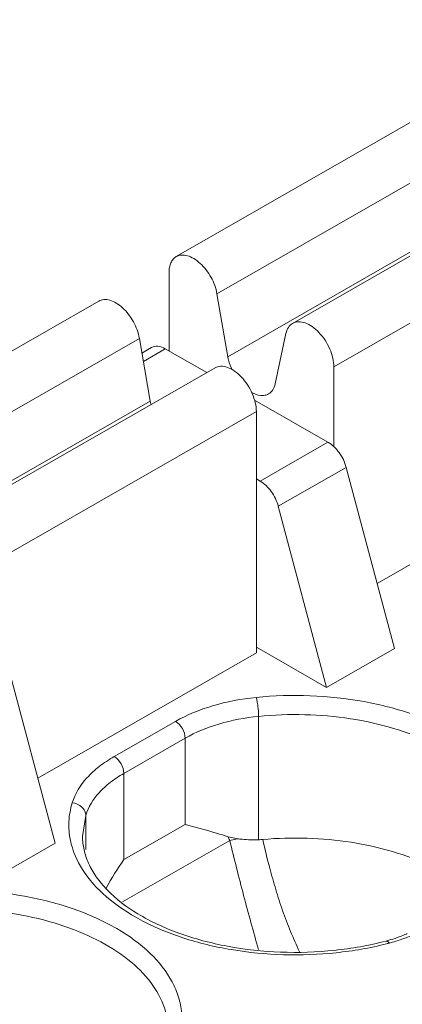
# Model space of a CAD drawing. Header units: centimetres. Extents: x -24.5 to 49.7, y -16.6 to 18.4.
# Tile 78 of 248: x -12.118 to -11.922, y -8.672 to -8.167. Entities that reach past the tile are written whole.
import ezdxf

# ---------------------------------------------------------------- set-up
doc = ezdxf.new("R2010")
doc.units = ezdxf.units.CM
doc.header["$MEASUREMENT"] = 0
doc.layers.add('layer 1', color=7, linetype='Continuous')

msp = doc.modelspace()

# ---------------------------------------------------------------- linework, layer by layer
at = {"layer": 'layer 1', "color": 1, "lineweight": 0}
msp.add_open_spline([(24.98821, 18.39808), (24.98821, 18.39808), (24.98821, -16.60193), (24.98821, -16.60193), (24.98821, -16.60193), (-24.51772, -16.60193), (-24.51772, -16.60193), (-24.51772, -16.60193), (-24.51772, 18.39808), (-24.51772, 18.39808), (-24.51772, 18.39808), (24.98821, 18.39808), (24.98821, 18.39808)], degree=3, knots=[0, 0, 0, 0, 0.25, 0.25, 0.25, 0.5, 0.5, 0.5, 0.75, 0.75, 0.75, 1, 1, 1, 1], dxfattribs=at)
at = {"layer": 'layer 1', "color": 5, "lineweight": 0}
msp.add_open_spline([(-23.26688, 17.18067), (-23.26688, 17.18067), (-23.26688, -15.60944), (-23.26688, -15.60944), (-23.26688, -15.60944), (23.98644, -15.60944), (23.98644, -15.60944)], degree=3, knots=[0, 0, 0, 0, 0.5, 0.5, 0.5, 1, 1, 1, 1], dxfattribs=at)
at = {"layer": 'layer 1', "lineweight": 9}
for points in [[(-15.1136, -11.88825), (-15.1136, -11.88825), (-7.7056, -7.63919), (-7.7056, -7.63919)], [(-7.69027, -7.64798), (-7.69027, -7.64798), (-15.09828, -11.89705), (-15.09828, -11.89705)], [(-15.01708, -11.94361), (-15.01708, -11.94361), (-7.61107, -7.6957), (-7.61107, -7.6957)], [(-7.57273, -7.75186), (-7.57273, -7.75186), (-14.96955, -11.9945), (-14.96955, -11.9945)], [(-14.93426, -12.08187), (-14.93426, -12.08187), (-7.53905, -7.84015), (-7.53905, -7.84015)], [(-14.9151, -12.1313), (-14.9151, -12.1313), (-7.52411, -7.89201), (-7.52411, -7.89201)], [(-14.88686, -12.20355), (-14.88686, -12.20355), (-7.54291, -7.99124), (-7.54291, -7.99124)], [(-7.53917, -8.00091), (-7.53917, -8.00091), (-14.88585, -12.2148), (-14.88585, -12.2148)], [(-14.88518, -12.22255), (-14.88518, -12.22255), (-7.53658, -8.00757), (-7.53658, -8.00757)], [(-14.88501, -12.22285), (-14.88501, -12.22285), (-7.53646, -8.0079), (-7.53646, -8.0079)], [(-12.42393, -9.02486), (-12.42393, -9.02486), (-10.67985, -8.02449), (-10.67985, -8.02449)], [(-10.66991, -8.0417), (-10.66991, -8.0417), (-12.41399, -9.04207), (-12.41399, -9.04207)], [(-12.03764, -8.28877), (-12.03764, -8.28877), (-11.90349, -8.21183), (-11.90349, -8.21183)], [(-11.88262, -8.23091), (-11.88262, -8.23091), (-12.01678, -8.30785), (-12.01678, -8.30785)], [(-11.97801, -8.32298), (-11.97801, -8.32298), (-11.84385, -8.24602), (-11.84385, -8.24602)], [(-14.81265, -12.49002), (-14.81265, -12.49002), (-7.43858, -8.26043), (-7.43858, -8.26043)], [(-12.01122, -8.34009), (-12.01122, -8.34009), (-11.87706, -8.26313), (-11.87706, -8.26313)], [(-11.8227, -8.26839), (-11.8227, -8.26839), (-11.95685, -8.34534), (-11.95685, -8.34534)], [(-14.88093, -12.56483), (-14.88093, -12.56483), (-7.42727, -8.28959), (-7.42727, -8.28959)], [(-7.42702, -8.29024), (-7.42702, -8.29024), (-14.88068, -12.56548), (-14.88068, -12.56548)], [(-14.87955, -12.56837), (-14.87955, -12.56837), (-7.4259, -8.29313), (-7.4259, -8.29313)], [(-7.42438, -8.29707), (-7.42438, -8.29707), (-14.87803, -12.5723), (-14.87803, -12.5723)], [(-12.04132, -8.33716), (-12.04132, -8.33716), (-12.04132, -8.29689), (-12.04132, -8.29689)], [(-12.01678, -8.30785), (-12.01678, -8.30785), (-12.01122, -8.34009), (-12.01122, -8.34009)], [(-12.21155, -8.38852), (-12.21155, -8.38852), (-12.07739, -8.31158), (-12.07739, -8.31158)], [(-14.86912, -12.59635), (-14.86912, -12.59635), (-7.41513, -8.32092), (-7.41513, -8.32092)], [(-11.98696, -8.354), (-11.98696, -8.354), (-11.9814, -8.32815), (-11.9814, -8.32815)], [(-12.05653, -8.33066), (-12.05653, -8.33066), (-12.19068, -8.40761), (-12.19068, -8.40761)], [(-12.05097, -8.36289), (-12.05097, -8.36289), (-12.05653, -8.33066), (-12.05653, -8.33066)], [(-7.40988, -8.33449), (-7.40988, -8.33449), (-14.86196, -12.60882), (-14.86196, -12.60882)], [(-12.05025, -8.33536), (-12.05025, -8.33536), (-12.05522, -8.33822), (-12.05522, -8.33822)], [(-12.04326, -8.33605), (-12.04326, -8.33605), (-12.05448, -8.34248), (-12.05448, -8.34248)], [(-12.04326, -8.33605), (-12.04326, -8.33605), (-12.02203, -8.34822), (-12.02203, -8.34822)], [(-12.15193, -8.42272), (-12.15193, -8.42272), (-12.01777, -8.34578), (-12.01777, -8.34578)], [(-11.95685, -8.34534), (-11.95685, -8.34534), (-11.95685, -8.38633), (-11.95685, -8.38633)], [(-12.18512, -8.43984), (-12.18512, -8.43984), (-12.05097, -8.36289), (-12.05097, -8.36289)], [(-12.05097, -8.36289), (-12.05087, -8.36342), (-12.05076, -8.36396), (-12.05063, -8.36449)], [(-11.99752, -8.36228), (-11.99752, -8.36228), (-11.95988, -8.38386), (-11.95988, -8.38386)], [(-11.9966, -8.36814), (-11.9966, -8.36814), (-12.13076, -8.44509), (-12.13076, -8.44509)], [(-11.9966, -8.4919), (-11.9966, -8.4919), (-11.9966, -8.36814), (-11.9966, -8.36814)], [(-11.99467, -8.40381), (-11.99467, -8.40381), (-11.95988, -8.38386), (-11.95988, -8.38386)], [(-11.93469, -8.45638), (-11.93469, -8.45638), (-11.8227, -8.39215), (-11.8227, -8.39215)], [(-11.95055, -8.3968), (-11.95055, -8.3968), (-11.98533, -8.41675), (-11.98533, -8.41675)], [(-11.9258, -8.48976), (-11.9258, -8.48976), (-11.95055, -8.3968), (-11.95055, -8.3968)], [(-11.99467, -8.40381), (-11.99467, -8.40381), (-11.9966, -8.4027), (-11.9966, -8.4027)], [(-14.75264, -12.64545), (-14.75264, -12.64545), (-7.37265, -8.41245), (-7.37265, -8.41245)], [(-14.73894, -12.65609), (-14.73894, -12.65609), (-7.3474, -8.41648), (-7.3474, -8.41648)], [(-11.98533, -8.41675), (-11.98533, -8.41675), (-11.96058, -8.50971), (-11.96058, -8.50971)], [(-7.30843, -8.44359), (-7.30843, -8.44359), (-14.70852, -12.68811), (-14.70852, -12.68811)], [(-14.69375, -12.71923), (-14.69375, -12.71923), (-7.29321, -8.47444), (-7.29321, -8.47444)], [(-7.28802, -8.48968), (-7.28802, -8.48968), (-14.69044, -12.73553), (-14.69044, -12.73553)], [(-11.9966, -8.48905), (-11.9966, -8.48905), (-11.96058, -8.50971), (-11.96058, -8.50971)], [(-11.9258, -8.48976), (-11.9258, -8.48976), (-11.96058, -8.50971), (-11.96058, -8.50971)], [(-12.10859, -8.55613), (-12.10859, -8.55613), (-11.9966, -8.4919), (-11.9966, -8.4919)], [(-12.09971, -8.58951), (-12.09971, -8.58951), (-12.12446, -8.49655), (-12.12446, -8.49655)], [(-11.99546, -8.58771), (-11.99546, -8.58771), (-11.99546, -8.52446), (-11.99546, -8.52446)], [(-12.06946, -8.54509), (-12.06946, -8.54509), (-12.03803, -8.52706), (-12.03803, -8.52706)], [(-12.03306, -8.53567), (-12.03306, -8.53567), (-12.06449, -8.55369), (-12.06449, -8.55369)], [(-12.03306, -8.57988), (-12.03306, -8.57988), (-12.03306, -8.53567), (-12.03306, -8.53567)], [(-12.06449, -8.55369), (-12.06449, -8.55369), (-12.06449, -8.59792), (-12.06449, -8.59792)], [(-10.47613, -8.56933), (-10.47613, -8.56933), (-12.57796, -9.77489), (-12.57796, -9.77489)], [(-12.08402, -8.57526), (-12.08402, -8.57526), (-12.08565, -8.58601), (-12.08565, -8.58601)], [(-12.08402, -8.57526), (-12.08402, -8.57526), (-12.08402, -8.59276), (-12.08402, -8.59276)], [(-12.06449, -8.59792), (-12.06449, -8.59792), (-12.03306, -8.57988), (-12.03306, -8.57988)], [(-12.01105, -8.58618), (-12.01079, -8.58683), (-12.01051, -8.58747), (-12.01023, -8.58811)], [(-12.13449, -8.60946), (-12.13449, -8.60946), (-12.09971, -8.58951), (-12.09971, -8.58951)], [(-12.01018, -8.58808), (-12.01018, -8.58808), (-12.06516, -8.61962), (-12.06516, -8.61962)], [(-12.00641, -8.58719), (-12.00641, -8.58719), (-12.01023, -8.58811), (-12.01023, -8.58811)], [(-11.99546, -8.58771), (-11.99474, -8.58768), (-11.99402, -8.58764), (-11.99329, -8.58758)], [(-12.06449, -8.59792), (-12.06783, -8.60257), (-12.07086, -8.60744), (-12.07354, -8.61251)], [(-14.68973, -12.87593), (-14.68973, -12.87593), (-7.28114, -8.62654), (-7.28114, -8.62654)], [(-11.93018, -8.63966), (-11.92969, -8.63953), (-11.9292, -8.6394), (-11.92871, -8.63926)], [(-11.92987, -8.64108), (-11.92935, -8.64095), (-11.92883, -8.64082), (-11.92831, -8.64068)], [(-11.92871, -8.63926), (-11.92728, -8.63886), (-11.92586, -8.63841), (-11.92446, -8.63791)], [(-11.92831, -8.64068), (-11.92621, -8.64013), (-11.92414, -8.63949), (-11.92209, -8.63877)], [(-7.28114, -8.64338), (-7.28114, -8.64338), (-14.68973, -12.89277), (-14.68973, -12.89277)]]:
    msp.add_open_spline(points, degree=3, dxfattribs=at)
for points, knots in [([(-12.04132, -8.29689), (-12.04132, -8.29599), (-12.04125, -8.29509), (-12.04108, -8.29421), (-12.04093, -8.29341), (-12.0407, -8.29263), (-12.04037, -8.2919), (-12.04006, -8.29124), (-12.03968, -8.29062), (-12.03921, -8.29007), (-12.03876, -8.28955), (-12.03823, -8.28911), (-12.03764, -8.28877)], [0, 0, 0, 0, 0.25, 0.25, 0.25, 0.5, 0.5, 0.5, 0.75, 0.75, 0.75, 1, 1, 1, 1]), ([(-12.03764, -8.28877), (-12.03685, -8.28832), (-12.03593, -8.28806), (-12.035, -8.28798), (-12.03397, -8.2879), (-12.03294, -8.28804), (-12.03194, -8.28832), (-12.03079, -8.28865), (-12.02969, -8.28915), (-12.02866, -8.28977), (-12.02749, -8.29047), (-12.0264, -8.2913), (-12.0254, -8.29222), (-12.02316, -8.29426), (-12.0213, -8.29672), (-12.01983, -8.29939), (-12.01836, -8.30204), (-12.01728, -8.3049), (-12.01678, -8.30785)], [0, 0, 0, 0, 0.166667, 0.166667, 0.166667, 0.333333, 0.333333, 0.333333, 0.5, 0.5, 0.5, 0.666667, 0.666667, 0.666667, 0.833333, 0.833333, 0.833333, 1, 1, 1, 1]), ([(-12.05653, -8.33066), (-12.05703, -8.3277), (-12.05812, -8.32484), (-12.05958, -8.3222), (-12.06105, -8.31953), (-12.06291, -8.31707), (-12.06515, -8.31502), (-12.06616, -8.3141), (-12.06724, -8.31326), (-12.06841, -8.31257), (-12.06944, -8.31195), (-12.07053, -8.31144), (-12.07169, -8.31112), (-12.07268, -8.31084), (-12.07372, -8.31069), (-12.07476, -8.31078), (-12.07568, -8.31086), (-12.0766, -8.31112), (-12.07739, -8.31158)], [0, 0, 0, 0, 0.166667, 0.166667, 0.166667, 0.333333, 0.333333, 0.333333, 0.5, 0.5, 0.5, 0.666667, 0.666667, 0.666667, 0.833333, 0.833333, 0.833333, 1, 1, 1, 1]), ([(-11.9814, -8.32815), (-11.98117, -8.32705), (-11.98078, -8.32597), (-11.98015, -8.32503), (-11.9796, -8.3242), (-11.97887, -8.32347), (-11.97801, -8.32298)], [0, 0, 0, 0, 0.5, 0.5, 0.5, 1, 1, 1, 1]), ([(-11.97801, -8.32298), (-11.97714, -8.32247), (-11.97611, -8.32221), (-11.97508, -8.32217), (-11.97392, -8.32211), (-11.97275, -8.32234), (-11.97166, -8.32273), (-11.97036, -8.32318), (-11.96915, -8.32384), (-11.96802, -8.32462), (-11.96674, -8.32551), (-11.96556, -8.32655), (-11.96449, -8.32768), (-11.96334, -8.3289), (-11.9623, -8.33023), (-11.96137, -8.33164), (-11.96044, -8.33307), (-11.95962, -8.33459), (-11.95894, -8.33617), (-11.95828, -8.33768), (-11.95776, -8.33925), (-11.95738, -8.34087), (-11.95705, -8.34234), (-11.95685, -8.34384), (-11.95685, -8.34534)], [0, 0, 0, 0, 0.125, 0.125, 0.125, 0.25, 0.25, 0.25, 0.375, 0.375, 0.375, 0.5, 0.5, 0.5, 0.625, 0.625, 0.625, 0.75, 0.75, 0.75, 0.875, 0.875, 0.875, 1, 1, 1, 1]), ([(-12.04326, -8.33605), (-12.04442, -8.33538), (-12.04569, -8.33486), (-12.04704, -8.33474), (-12.04815, -8.33465), (-12.04931, -8.33482), (-12.05025, -8.33536)], [0, 0, 0, 0, 0.5, 0.5, 0.5, 1, 1, 1, 1]), ([(-12.01122, -8.34009), (-12.01112, -8.34065), (-12.011, -8.3412), (-12.01086, -8.34176), (-12.01042, -8.34352), (-12.00979, -8.34524), (-12.00902, -8.34687)], [0, 0, 0, 0, 0.5, 0.5, 0.5, 1, 1, 1, 1]), ([(-11.9966, -8.36814), (-11.9966, -8.36664), (-11.99681, -8.36514), (-11.99714, -8.36367), (-11.9975, -8.36205), (-11.99803, -8.36048), (-11.99869, -8.35896), (-11.99937, -8.35739), (-12.00019, -8.35588), (-12.00113, -8.35444), (-12.00205, -8.35303), (-12.00309, -8.3517), (-12.00425, -8.35048), (-12.00531, -8.34934), (-12.00649, -8.34831), (-12.00777, -8.34742), (-12.0089, -8.34664), (-12.01011, -8.34598), (-12.01141, -8.34553), (-12.0125, -8.34515), (-12.01366, -8.34491), (-12.01484, -8.34496), (-12.01586, -8.34501), (-12.01689, -8.34527), (-12.01777, -8.34578)], [0, 0, 0, 0, 0.125, 0.125, 0.125, 0.25, 0.25, 0.25, 0.375, 0.375, 0.375, 0.5, 0.5, 0.5, 0.625, 0.625, 0.625, 0.75, 0.75, 0.75, 0.875, 0.875, 0.875, 1, 1, 1, 1]), ([(-11.99035, -8.35916), (-11.98949, -8.35867), (-11.98876, -8.35795), (-11.98821, -8.35711), (-11.98759, -8.35617), (-11.9872, -8.3551), (-11.98696, -8.354)], [0, 0, 0, 0, 0.5, 0.5, 0.5, 1, 1, 1, 1]), ([(-11.99929, -8.3582), (-11.99781, -8.35907), (-11.99617, -8.35976), (-11.99445, -8.35994), (-11.99373, -8.36002), (-11.99299, -8.36), (-11.99227, -8.35987), (-11.99159, -8.35974), (-11.99094, -8.3595), (-11.99035, -8.35916)], [0, 0, 0, 0, 0.333333, 0.333333, 0.333333, 0.666667, 0.666667, 0.666667, 1, 1, 1, 1]), ([(-11.95055, -8.3968), (-11.95126, -8.39409), (-11.95252, -8.39152), (-11.95419, -8.38922), (-11.95572, -8.38708), (-11.95762, -8.38516), (-11.95988, -8.38386)], [0, 0, 0, 0, 0.5, 0.5, 0.5, 1, 1, 1, 1]), ([(-11.99467, -8.40381), (-11.99241, -8.40511), (-11.99051, -8.40703), (-11.98896, -8.40917), (-11.9873, -8.41147), (-11.98605, -8.41404), (-11.98533, -8.41675)], [0, 0, 0, 0, 0.5, 0.5, 0.5, 1, 1, 1, 1]), ([(-11.99675, -8.51474), (-12.00428, -8.5155), (-12.01177, -8.51691), (-12.01905, -8.51908), (-12.02564, -8.52105), (-12.03208, -8.52365), (-12.03803, -8.52706)], [0, 0, 0, 0, 0.5, 0.5, 0.5, 1, 1, 1, 1]), ([(-11.86282, -8.59265), (-11.86196, -8.59007), (-11.86136, -8.5874), (-11.86104, -8.58469), (-11.86073, -8.58203), (-11.8607, -8.57934), (-11.86095, -8.57667), (-11.8612, -8.57397), (-11.86175, -8.57129), (-11.86255, -8.5687), (-11.86338, -8.566), (-11.86448, -8.56339), (-11.8658, -8.56089), (-11.86869, -8.55544), (-11.87264, -8.55054), (-11.87709, -8.54624), (-11.88221, -8.54129), (-11.88803, -8.53712), (-11.89417, -8.53356), (-11.9011, -8.52952), (-11.90847, -8.52625), (-11.91603, -8.52358), (-11.92429, -8.52067), (-11.9328, -8.51849), (-11.94142, -8.51691), (-11.95962, -8.51356), (-11.97839, -8.51291), (-11.99675, -8.51474)], [0, 0, 0, 0, 0.111111, 0.111111, 0.111111, 0.222222, 0.222222, 0.222222, 0.333333, 0.333333, 0.333333, 0.444444, 0.444444, 0.444444, 0.555556, 0.555556, 0.555556, 0.666667, 0.666667, 0.666667, 0.777778, 0.777778, 0.777778, 0.888889, 0.888889, 0.888889, 1, 1, 1, 1]), ([(-11.99546, -8.52446), (-11.99546, -8.52271), (-11.9956, -8.52096), (-11.99581, -8.51923), (-11.99592, -8.51838), (-11.99605, -8.51753), (-11.99621, -8.5167), (-11.99633, -8.51604), (-11.99647, -8.51538), (-11.99667, -8.51474)], [0, 0, 0, 0, 0.333333, 0.333333, 0.333333, 0.666667, 0.666667, 0.666667, 1, 1, 1, 1]), ([(-11.99546, -8.52446), (-12.00232, -8.52515), (-12.00914, -8.52643), (-12.01577, -8.5284), (-12.02178, -8.53019), (-12.02764, -8.53256), (-12.03306, -8.53567)], [0, 0, 0, 0, 0.5, 0.5, 0.5, 1, 1, 1, 1]), ([(-11.86781, -8.58601), (-11.86781, -8.58142), (-11.86873, -8.57681), (-11.87039, -8.5725), (-11.87219, -8.56782), (-11.87484, -8.56351), (-11.87799, -8.55963), (-11.88156, -8.55524), (-11.88576, -8.55139), (-11.89027, -8.54801), (-11.89538, -8.54419), (-11.90091, -8.54095), (-11.90665, -8.53819), (-11.91299, -8.53513), (-11.91959, -8.53264), (-11.92633, -8.53062), (-11.93356, -8.52846), (-11.94095, -8.52684), (-11.9484, -8.52568), (-11.95615, -8.52448), (-11.96397, -8.5238), (-11.97182, -8.5236), (-11.97971, -8.52339), (-11.98761, -8.52368), (-11.99546, -8.52446)], [0, 0, 0, 0, 0.125, 0.125, 0.125, 0.25, 0.25, 0.25, 0.375, 0.375, 0.375, 0.5, 0.5, 0.5, 0.625, 0.625, 0.625, 0.75, 0.75, 0.75, 0.875, 0.875, 0.875, 1, 1, 1, 1]), ([(-12.03306, -8.53567), (-12.03306, -8.53396), (-12.03365, -8.53228), (-12.03452, -8.53077), (-12.03539, -8.52925), (-12.03656, -8.52791), (-12.03803, -8.52706)], [0, 0, 0, 0, 0.5, 0.5, 0.5, 1, 1, 1, 1]), ([(-12.06946, -8.54509), (-12.07214, -8.54663), (-12.07472, -8.54833), (-12.07715, -8.55024), (-12.07939, -8.55198), (-12.08149, -8.55388), (-12.08339, -8.556), (-12.08674, -8.5597), (-12.08951, -8.56407), (-12.09095, -8.56881)], [0, 0, 0, 0, 0.333333, 0.333333, 0.333333, 0.666667, 0.666667, 0.666667, 1, 1, 1, 1]), ([(-12.06946, -8.54509), (-12.06798, -8.54594), (-12.06682, -8.54728), (-12.06594, -8.54879), (-12.06507, -8.5503), (-12.06449, -8.55199), (-12.06449, -8.55369)], [0, 0, 0, 0, 0.5, 0.5, 0.5, 1, 1, 1, 1]), ([(-12.06449, -8.55369), (-12.06692, -8.55509), (-12.06928, -8.55665), (-12.07149, -8.55837), (-12.07351, -8.55996), (-12.07542, -8.56169), (-12.07716, -8.56361), (-12.0802, -8.56698), (-12.08271, -8.57095), (-12.08402, -8.57526)], [0, 0, 0, 0, 0.333333, 0.333333, 0.333333, 0.666667, 0.666667, 0.666667, 1, 1, 1, 1]), ([(-12.09095, -8.56881), (-12.09189, -8.5719), (-12.09246, -8.57512), (-12.09263, -8.57836), (-12.09279, -8.58158), (-12.09253, -8.58482), (-12.0919, -8.58797)], [0, 0, 0, 0, 0.5, 0.5, 0.5, 1, 1, 1, 1]), ([(-12.09095, -8.56881), (-12.08917, -8.56899), (-12.08738, -8.56976), (-12.08605, -8.57099), (-12.08543, -8.57156), (-12.08491, -8.57224), (-12.08455, -8.57301), (-12.08422, -8.57371), (-12.08402, -8.57449), (-12.08402, -8.57526)], [0, 0, 0, 0, 0.333333, 0.333333, 0.333333, 0.666667, 0.666667, 0.666667, 1, 1, 1, 1]), ([(-12.01105, -8.58618), (-12.01498, -8.58498), (-12.01893, -8.58378), (-12.02288, -8.58264), (-12.02626, -8.58166), (-12.02965, -8.58073), (-12.03306, -8.57988)], [0, 0, 0, 0, 0.5, 0.5, 0.5, 1, 1, 1, 1]), ([(-12.08565, -8.58601), (-12.08565, -8.58831), (-12.08539, -8.59062), (-12.08488, -8.59288), (-12.08436, -8.59526), (-12.08357, -8.59758), (-12.08256, -8.5998), (-12.08147, -8.60221), (-12.08014, -8.60451), (-12.07863, -8.60667), (-12.07696, -8.60905), (-12.07509, -8.61128), (-12.07308, -8.61337), (-12.06845, -8.61817), (-12.06306, -8.62222), (-12.05734, -8.62568), (-12.05069, -8.62972), (-12.0436, -8.63296), (-12.0363, -8.63561), (-12.0282, -8.63855), (-12.01984, -8.64075), (-12.01137, -8.64233), (-12.0024, -8.64401), (-11.99331, -8.64499), (-11.98419, -8.64534), (-11.97496, -8.64569), (-11.96572, -8.6454), (-11.95654, -8.64443), (-11.94765, -8.64349), (-11.93882, -8.64193), (-11.93018, -8.63966)], [0, 0, 0, 0, 0.1, 0.1, 0.1, 0.2, 0.2, 0.2, 0.3, 0.3, 0.3, 0.4, 0.4, 0.4, 0.5, 0.5, 0.5, 0.6, 0.6, 0.6, 0.7, 0.7, 0.7, 0.8, 0.8, 0.8, 0.9, 0.9, 0.9, 1, 1, 1, 1]), ([(-12.00641, -8.58719), (-12.00681, -8.58713), (-12.00721, -8.58706), (-12.00762, -8.58699), (-12.00877, -8.58679), (-12.00992, -8.58652), (-12.01105, -8.58618)], [0, 0, 0, 0, 0.5, 0.5, 0.5, 1, 1, 1, 1]), ([(-11.90776, -8.60097), (-11.9139, -8.59809), (-11.92029, -8.59572), (-11.92681, -8.5938), (-11.93377, -8.59174), (-11.94086, -8.59019), (-11.94804, -8.58905), (-11.96298, -8.58671), (-11.97826, -8.58625), (-11.99329, -8.58758)], [0, 0, 0, 0, 0.333333, 0.333333, 0.333333, 0.666667, 0.666667, 0.666667, 1, 1, 1, 1]), ([(-12.0919, -8.58797), (-12.09081, -8.5933), (-12.08858, -8.59843), (-12.08564, -8.60306), (-12.08233, -8.60828), (-12.07812, -8.61287), (-12.07346, -8.61691), (-12.06814, -8.62153), (-12.06223, -8.62543), (-12.05602, -8.62877), (-12.04907, -8.63251), (-12.04176, -8.63553), (-12.03427, -8.63799), (-12.02614, -8.64065), (-12.0178, -8.64264), (-12.00938, -8.64406), (-12.00056, -8.64555), (-11.99164, -8.6464), (-11.98271, -8.64666), (-11.9737, -8.64694), (-11.96468, -8.6466), (-11.95572, -8.64565), (-11.947, -8.64473), (-11.93835, -8.64323), (-11.92987, -8.64108)], [0, 0, 0, 0, 0.125, 0.125, 0.125, 0.25, 0.25, 0.25, 0.375, 0.375, 0.375, 0.5, 0.5, 0.5, 0.625, 0.625, 0.625, 0.75, 0.75, 0.75, 0.875, 0.875, 0.875, 1, 1, 1, 1]), ([(-12.01018, -8.58808), (-12.00796, -8.59749), (-12.00561, -8.60688), (-12.00314, -8.61623), (-12.00068, -8.62553), (-11.99808, -8.6348), (-11.99553, -8.64408)], [0, 0, 0, 0, 0.5, 0.5, 0.5, 1, 1, 1, 1]), ([(-12.00641, -8.58719), (-12.00554, -8.58731), (-12.00467, -8.58741), (-12.0038, -8.58749), (-12.00103, -8.58775), (-11.99824, -8.58782), (-11.99546, -8.58771)], [0, 0, 0, 0, 0.5, 0.5, 0.5, 1, 1, 1, 1]), ([(-11.99329, -8.58758), (-11.99222, -8.59252), (-11.99103, -8.59744), (-11.98974, -8.60233), (-11.98876, -8.60599), (-11.98773, -8.60964), (-11.98662, -8.61327), (-11.98553, -8.6169), (-11.98436, -8.62051), (-11.98311, -8.62409), (-11.98186, -8.62767), (-11.98052, -8.63122), (-11.97908, -8.63472), (-11.97764, -8.63823), (-11.9761, -8.64169), (-11.97448, -8.64512)], [0, 0, 0, 0, 0.2, 0.2, 0.2, 0.4, 0.4, 0.4, 0.6, 0.6, 0.6, 0.8, 0.8, 0.8, 1, 1, 1, 1]), ([(-12.03673, -8.69241), (-12.03588, -8.68982), (-12.03527, -8.68715), (-12.03495, -8.68445), (-12.03464, -8.68178), (-12.03461, -8.67909), (-12.03486, -8.67642), (-12.03512, -8.67372), (-12.03566, -8.67105), (-12.03646, -8.66845), (-12.03729, -8.66575), (-12.03839, -8.66314), (-12.03971, -8.66065), (-12.04261, -8.65519), (-12.04655, -8.65029), (-12.051, -8.64599), (-12.05613, -8.64104), (-12.06194, -8.63687), (-12.06808, -8.63331), (-12.07502, -8.62928), (-12.08238, -8.626), (-12.08994, -8.62334), (-12.09821, -8.62042), (-12.1067, -8.61824), (-12.11533, -8.61666), (-12.13353, -8.61331), (-12.1523, -8.61266), (-12.17066, -8.6145)], [0, 0, 0, 0, 0.111111, 0.111111, 0.111111, 0.222222, 0.222222, 0.222222, 0.333333, 0.333333, 0.333333, 0.444444, 0.444444, 0.444444, 0.555556, 0.555556, 0.555556, 0.666667, 0.666667, 0.666667, 0.777778, 0.777778, 0.777778, 0.888889, 0.888889, 0.888889, 1, 1, 1, 1]), ([(-12.04172, -8.68576), (-12.04172, -8.68117), (-12.04264, -8.67656), (-12.04429, -8.67225), (-12.04609, -8.66757), (-12.04876, -8.66326), (-12.0519, -8.65938), (-12.05547, -8.65499), (-12.05966, -8.65115), (-12.06419, -8.64776), (-12.06929, -8.64394), (-12.07481, -8.6407), (-12.08055, -8.63794), (-12.0869, -8.63488), (-12.0935, -8.63239), (-12.10024, -8.63037), (-12.10747, -8.62821), (-12.11486, -8.62659), (-12.12232, -8.62543), (-12.13007, -8.62424), (-12.13789, -8.62355), (-12.14573, -8.62335), (-12.15362, -8.62314), (-12.16153, -8.62343), (-12.16937, -8.62422)], [0, 0, 0, 0, 0.125, 0.125, 0.125, 0.25, 0.25, 0.25, 0.375, 0.375, 0.375, 0.5, 0.5, 0.5, 0.625, 0.625, 0.625, 0.75, 0.75, 0.75, 0.875, 0.875, 0.875, 1, 1, 1, 1]), ([(-11.91923, -8.63582), (-11.91964, -8.63601), (-11.92006, -8.6362), (-11.92048, -8.63638), (-11.92179, -8.63693), (-11.92312, -8.63744), (-11.92446, -8.63791)], [0, 0, 0, 0, 0.5, 0.5, 0.5, 1, 1, 1, 1]), ([(-11.92209, -8.63877), (-11.92135, -8.63851), (-11.92061, -8.63824), (-11.91987, -8.63796), (-11.91775, -8.63713), (-11.91566, -8.63621), (-11.91363, -8.63517)], [0, 0, 0, 0, 0.5, 0.5, 0.5, 1, 1, 1, 1]), ([(-11.9284, -8.6407), (-11.92854, -8.64051), (-11.92869, -8.64035), (-11.92887, -8.64018), (-11.92923, -8.63985), (-11.92973, -8.63954), (-11.93018, -8.63966)], [0, 0, 0, 0, 0.5, 0.5, 0.5, 1, 1, 1, 1])]:
    msp.add_open_spline(points, degree=3, knots=knots, dxfattribs=at)

doc.saveas('drawing.dxf')
